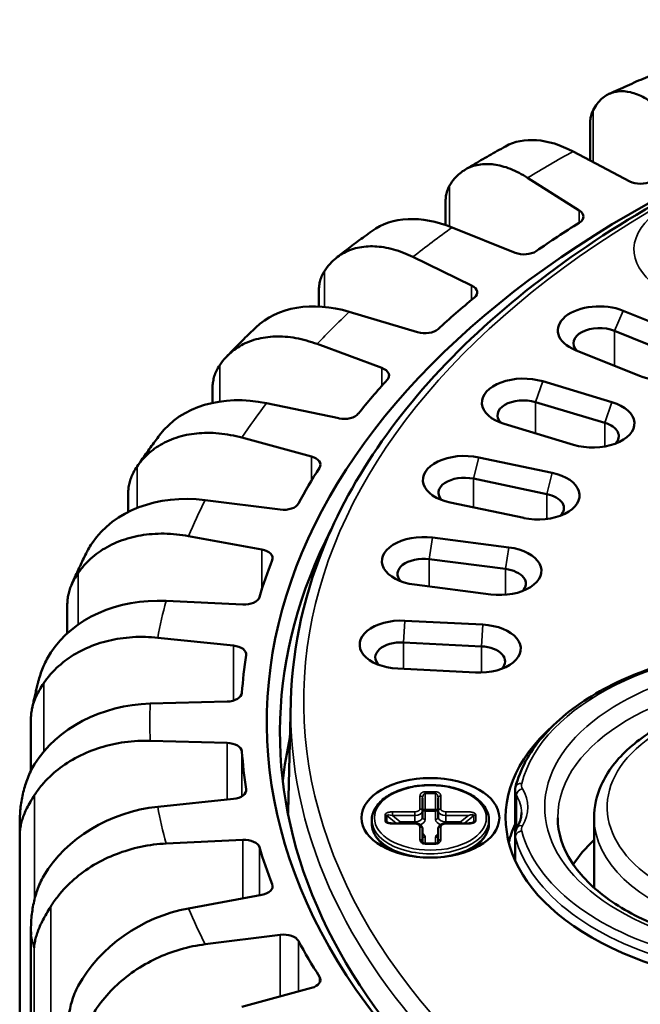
# Model space of a CAD drawing. Header units: millimetres. Extents: x 38 to 2514, y 38 to 1622.
# Tile 106 of 244: x 342 to 366, y 1400 to 1438. Entities that reach past the tile are written whole.
import ezdxf

# ---------------------------------------------------------------- set-up
doc = ezdxf.new("R2010")
doc.units = ezdxf.units.MM
doc.header["$LTSCALE"] = 7.692308
doc.layers.add('Visible (ISO)', color=7, linetype='Continuous', lineweight=50)
doc.layers.add('Visible Narrow (ISO)', color=7, linetype='Continuous', lineweight=35)

msp = doc.modelspace()

# ---------------------------------------------------------------- linework, layer by layer
at = {"layer": 'Visible (ISO)'}
for p, q in [((364.231, 1434.317), (364.231, 1432.853)), ((365.754, 1432.052), (363.57, 1433.201)), ((361.822, 1432.192), (363.811, 1430.93)), ((358.672, 1431.295), (358.672, 1430.375)), ((361.347, 1429.308), (358.921, 1430.282)), ((357.417, 1429.15), (359.674, 1428.05)), ((353.807, 1427.873), (353.807, 1427.243)), ((365.502, 1427.083), (367.959, 1426.089)), ((357.598, 1426.256), (354.973, 1427.038)), ((365.158, 1426.309), (367.615, 1425.316)), ((353.738, 1425.803), (356.224, 1424.882)), ((366.124, 1424.576), (363.666, 1425.569)), ((349.719, 1424.107), (349.719, 1423.54)), ((362.405, 1424.369), (365.066, 1423.569)), ((354.571, 1422.947), (351.792, 1423.525)), ((362.128, 1423.572), (364.789, 1422.772)), ((363.588, 1421.931), (360.927, 1422.73)), ((350.846, 1422.207), (353.52, 1421.481)), ((359.948, 1421.445), (362.767, 1420.853)), ((359.743, 1420.63), (362.562, 1420.038)), ((346.477, 1420.056), (346.477, 1419.346)), ((352.319, 1419.438), (349.432, 1419.801)), ((361.673, 1419.117), (358.854, 1419.709)), ((348.792, 1418.424), (351.607, 1417.905)), ((358.173, 1418.362), (361.102, 1417.987)), ((358.043, 1417.533), (360.972, 1417.159)), ((344.296, 1416.543), (344.296, 1416.543)), ((360.41, 1416.183), (357.481, 1416.558)), ((344.137, 1415.788), (344.137, 1414.686)), ((350.878, 1415.789), (347.934, 1415.932)), ((357.111, 1415.17), (360.099, 1415.019)), ((347.612, 1414.518), (350.52, 1414.216)), ((357.058, 1414.335), (360.047, 1414.184)), ((359.82, 1413.179), (356.832, 1413.33)), ((350.275, 1412.063), (347.324, 1411.983)), ((352.728, 1412.089), (352.619, 1407.841)), ((342.74, 1411.395), (342.74, 1409.408)), ((347.324, 1410.557), (350.275, 1410.477)), ((361.34, 1406.948), (361.34, 1408.651)), ((350.52, 1408.324), (347.612, 1408.022)), ((357.788, 1407.86), (357.788, 1408.356)), ((358.388, 1408.356), (358.388, 1407.86)), ((357.788, 1407.615), (357.788, 1407.86)), ((358.388, 1407.615), (358.388, 1407.86)), ((355.838, 1407.514), (355.838, 1407.374)), ((360.338, 1407.514), (360.338, 1407.374)), ((364.381, 1404.908), (364.381, 1407.596)), ((342.308, 1283.121), (342.308, 1407.187)), ((357.488, 1407.383), (356.63, 1407.383)), ((357.788, 1406.672), (357.788, 1407.168)), ((358.388, 1407.168), (358.388, 1406.672)), ((359.547, 1407.383), (358.688, 1407.383)), ((347.934, 1406.608), (350.878, 1406.751)), ((356.22, 1406.601), (356.084, 1406.761)), ((359.957, 1406.601), (360.093, 1406.761)), ((361.34, 1406.948), (361.34, 1405.967)), ((358.288, 1406.609), (357.888, 1406.609)), ((351.607, 1404.634), (348.792, 1404.116)), ((342.74, 1403.302), (342.74, 1280.996)), ((349.432, 1402.738), (352.319, 1403.102)), ((353.52, 1401.059), (350.846, 1400.333))]:
    msp.add_line(p, q, dxfattribs=at)
for centre, major_axis, ratio, start_param, end_param in [((399.808, 1411.27), (48, 0), 0.57735, 2.130446, 7.356794), ((363.571, 1429.115), (-2.692, 4.225), 0.603443, 5.471132, 6.246898), ((366.158, 1432.309), (-0.6, 0), 0.57735, 0.83236, 2.316398), ((363.368, 1430.697), (0.6, 0), 0.57735, 5.537583, 7.021622), ((358.924, 1426.196), (-3.211, 3.847), 0.669746, 5.389173, 6.23697), ((399.808, 1411.27), (-49, 0), 0.57735, 5.537583, 5.588891), ((361.69, 1429.593), (-0.6, 0), 0.57735, 0.96326, 2.447298), ((359.287, 1427.785), (0.6, 0), 0.57735, 5.668483, 7.152521), ((354.975, 1422.953), (-3.745, 3.331), 0.72451, 5.285348, 6.225492), ((399.808, 1411.27), (-49, 0), 0.57735, 5.668483, 5.71979), ((364.584, 1426.326), (-1.6, 0), 0.57735, 4.101524, 7.243116), ((357.874, 1426.563), (-0.6, 0), 0.57735, 1.094159, 2.578198), ((364.584, 1425.836), (-1, 0), 0.57735, 4.101524, 6.803527), ((367.042, 1425.332), (1.6, 0), 0.57735, 4.101524, 7.243116), ((355.9, 1424.59), (0.6, 0), 0.57735, 5.799383, 7.283421), ((399.808, 1411.27), (-49, 0), 0.57735, 5.799383, 5.85069), ((361.666, 1423.55), (-1.6, 0), 0.57735, 4.232423, 7.374016), ((351.794, 1419.439), (-4.26, 2.643), 0.76683, 5.156918, 6.213223), ((361.666, 1423.06), (-1, 0), 0.57735, 4.232423, 6.800991), ((364.327, 1422.75), (1.6, 0), 0.57735, 4.232423, 7.374016), ((354.775, 1423.272), (-0.6, 0), 0.57735, 1.225059, 2.709097), ((364.327, 1422.26), (1, 0), 0.57735, 5.76538, 7.374016), ((353.264, 1421.167), (0.6, 0), 0.57735, 5.930282, 7.414321), ((359.401, 1420.577), (-1.6, 0), 0.57735, 4.363323, 7.504916), ((399.808, 1411.27), (-49, 0), 0.57735, 5.930282, 5.98159), ((359.401, 1420.087), (-1, 0), 0.57735, 4.363323, 6.800991), ((362.22, 1419.985), (1.6, 0), 0.57735, 4.363323, 7.504916), ((349.434, 1415.716), (-4.693, 1.765), 0.796059, 5.003742, 6.095227), ((362.22, 1419.495), (1, 0), 0.57735, 5.76538, 7.504916), ((352.446, 1419.776), (0.6, 0), 0.57735, 4.497551, 5.98159), ((399.808, 1410.862), (-47.5, 0), 0.57735, 5.994011, 7.063334), ((357.827, 1417.46), (-1.6, 0), 0.57735, 4.494223, 7.635816), ((351.425, 1417.575), (0.6, 0), 0.57735, 6.061182, 7.54522), ((360.756, 1417.085), (1.6, 0), 0.57735, 4.494223, 7.635816), ((399.808, 1411.27), (-49, 0), 0.57735, 6.061182, 6.112489), ((357.827, 1416.97), (-1, 0), 0.57735, 4.494223, 6.800991), ((360.756, 1416.595), (1, 0), 0.57735, 5.76538, 7.635816), ((347.937, 1411.847), (-4.962, 0.723), 0.811809, 4.83063, 5.922116), ((350.929, 1416.134), (0.6, 0), 0.57735, 4.628451, 6.112489), ((356.971, 1414.25), (-1.6, 0), 0.57735, 4.625122, 7.766716), ((359.96, 1414.099), (1.6, 0), 0.57735, 4.625122, 7.766716), ((350.413, 1413.875), (0.6, 0), 0.57735, 6.192082, 7.67612), ((356.971, 1413.76), (-1, 0), 0.57735, 4.625122, 6.800991), ((399.808, 1411.27), (-49, 0), 0.57735, 6.192082, 6.243389), ((359.96, 1413.609), (1, 0), 0.57735, 5.76538, 7.766716), ((350.247, 1412.409), (0.6, 0), 0.57735, 4.759351, 6.243389), ((347.326, 1407.898), (-4.998, -0.397), 0.813896, 4.648303, 5.739789), ((372.231, 1407.596), (-11.25, 0), 0.57735, 5.702826, 8.528759), ((350.247, 1410.13), (0.6, 0), 0.57735, 0.039796, 1.523835), ((399.808, 1407.187), (-47.5, 0), 0.57735, 6.155923, 6.216146), ((399.808, 1411.27), (-49, 0), 0.57735, 0.039796, 0.091104), ((350.413, 1408.665), (0.6, 0), 0.57735, 4.89025, 6.374289), ((347.614, 1403.937), (-4.791, -1.474), 0.802267, 4.470864, 5.56235), ((372.231, 1405.718), (-11.25, 0), 0.57735, 6.029756, 6.138113), ((350.929, 1406.405), (0.6, 0), 0.57735, 0.170696, 1.654734), ((357.688, 1406.672), (0.1, 0), 0.816497, 0, 0.000106), ((358.488, 1406.672), (-0.1, 0), 0.816497, 6.283092, 6.283195), ((372.231, 1403.921), (-9.25, 0), 0.57735, 5.725814, 5.922221), ((399.808, 1411.27), (-49, 0), 0.57735, 0.170696, 0.222003), ((351.425, 1404.965), (0.6, 0), 0.57735, 5.02115, 6.505189), ((348.795, 1400.032), (4.396, 2.407), 0.777006, 1.169064, 2.26055), ((352.446, 1402.763), (0.6, 0), 0.57735, 0.301596, 1.785634), ((399.808, 1411.27), (-49, 0), 0.57735, 0.301596, 0.352903), ((353.264, 1401.372), (0.6, 0), 0.57735, 5.15205, 6.636088)]:
    msp.add_ellipse(centre, major_axis=major_axis, ratio=ratio, start_param=start_param, end_param=end_param, dxfattribs=at)
msp.add_ellipse((358.088, 1407.596), major_axis=(-2.65, 0), ratio=0.57735, dxfattribs=at)
for points, knots in [([(364.958, 1435.414), (365.073, 1435.467), (365.188, 1435.52), (365.419, 1435.625), (365.535, 1435.677), (365.767, 1435.78), (365.883, 1435.832), (366.116, 1435.934), (366.233, 1435.985), (366.468, 1436.087), (366.585, 1436.137), (366.703, 1436.187)], [0.11160725, 0.11160725, 0.11160725, 0.11160725, 0.11933731, 0.11933731, 0.12706737, 0.12706737, 0.13479744, 0.13479744, 0.1425275, 0.1425275, 0.15025756, 0.15025756, 0.15025756, 0.15025756]), ([(366.877, 1434.875), (366.701, 1435.022), (366.508, 1435.158), (366.13, 1435.364), (365.945, 1435.435), (365.619, 1435.513), (365.447, 1435.527), (365.127, 1435.487), (364.978, 1435.434), (364.729, 1435.285), (364.605, 1435.175), (364.44, 1434.959), (364.386, 1434.873), (364.339, 1434.783)], [-0.7413344, -0.7413344, -0.7413344, -0.7413344, -0.6484803, -0.6484803, -0.5556262, -0.5556262, -0.4629019, -0.4629019, -0.3701777, -0.3701777, -0.2775841, -0.2775841, -0.2268131, -0.2268131, -0.2268131, -0.2268131]), ([(374.325, 1434.727), (372.893, 1434.192), (371.511, 1433.612), (366.274, 1431.151), (362.869, 1428.942), (357.429, 1423.997), (355.392, 1421.26), (353.263, 1416.337), (352.783, 1414.216), (352.728, 1412.089)], [6.8575029, 6.8575029, 6.8575029, 6.8575029, 6.9663802, 6.9663802, 7.2881643, 7.2881643, 7.6093547, 7.6093547, 7.8391693, 7.8391693, 7.8391693, 7.8391693]), ([(364.339, 1434.783), (364.304, 1434.716), (364.256, 1434.584), (364.234, 1434.432), (364.231, 1434.342), (364.231, 1434.317)], [0, 0, 0, 0, 0.1428571, 0.2857143, 0.3425438, 0.3425438, 0.3425438, 0.3425438]), ([(359.414, 1432.496), (359.516, 1432.557), (359.619, 1432.618), (359.825, 1432.74), (359.928, 1432.8), (360.135, 1432.921), (360.239, 1432.981), (360.448, 1433.1), (360.553, 1433.16), (360.763, 1433.278), (360.868, 1433.337), (360.974, 1433.396)], [6.2641472, 6.2641472, 6.2641472, 6.2641472, 6.27177837, 6.27177837, 6.27940954, 6.27940954, 6.28704071, 6.28704071, 6.29467188, 6.29467188, 6.30230306, 6.30230306, 6.30230306, 6.30230306]), ([(361.822, 1432.192), (361.614, 1432.324), (361.387, 1432.444), (360.941, 1432.619), (360.723, 1432.675), (360.338, 1432.726), (360.136, 1432.726), (359.759, 1432.66), (359.583, 1432.594), (359.289, 1432.424), (359.143, 1432.304), (358.948, 1432.075), (358.885, 1431.984), (358.829, 1431.89)], [-0.7413344, -0.7413344, -0.7413344, -0.7413344, -0.6484803, -0.6484803, -0.5556262, -0.5556262, -0.4629019, -0.4629019, -0.3701777, -0.3701777, -0.2775841, -0.2775841, -0.2268131, -0.2268131, -0.2268131, -0.2268131]), ([(358.829, 1431.89), (358.788, 1431.82), (358.727, 1431.684), (358.681, 1431.491), (358.672, 1431.362), (358.672, 1431.296), (358.672, 1431.295)], [0, 0, 0, 0, 0.1428571, 0.2857143, 0.4285714, 0.4305461, 0.4305461, 0.4305461, 0.4305461]), ([(354.486, 1429.123), (354.574, 1429.192), (354.662, 1429.261), (354.84, 1429.398), (354.929, 1429.466), (355.108, 1429.602), (355.198, 1429.669), (355.379, 1429.804), (355.47, 1429.872), (355.652, 1430.005), (355.743, 1430.072), (355.835, 1430.139)], [6.1335518, 6.1335518, 6.1335518, 6.1335518, 6.1410638, 6.1410638, 6.14857579, 6.14857579, 6.15608779, 6.15608779, 6.16359979, 6.16359979, 6.17111179, 6.17111179, 6.17111179, 6.17111179]), ([(357.417, 1429.15), (357.181, 1429.266), (356.923, 1429.367), (356.417, 1429.506), (356.169, 1429.544), (355.733, 1429.564), (355.503, 1429.548), (355.075, 1429.451), (354.876, 1429.371), (354.542, 1429.178), (354.377, 1429.046), (354.155, 1428.801), (354.084, 1428.706), (354.02, 1428.606)], [-0.7413344, -0.7413344, -0.7413344, -0.7413344, -0.6484803, -0.6484803, -0.5556262, -0.5556262, -0.4629019, -0.4629019, -0.3701777, -0.3701777, -0.2775841, -0.2775841, -0.2268131, -0.2268131, -0.2268131, -0.2268131]), ([(354.02, 1428.606), (353.973, 1428.533), (353.901, 1428.393), (353.838, 1428.195), (353.811, 1428.023), (353.807, 1427.916), (353.807, 1427.873)], [0, 0, 0, 0, 0.1428571, 0.2857143, 0.4285714, 0.5225334, 0.5225334, 0.5225334, 0.5225334]), ([(350.257, 1425.316), (350.33, 1425.392), (350.403, 1425.467), (350.549, 1425.618), (350.623, 1425.693), (350.771, 1425.842), (350.846, 1425.917), (350.996, 1426.065), (351.071, 1426.14), (351.223, 1426.287), (351.299, 1426.361), (351.376, 1426.434)], [6.00299723, 6.00299723, 6.00299723, 6.00299723, 6.01037283, 6.01037283, 6.01774842, 6.01774842, 6.02512402, 6.02512402, 6.03249961, 6.03249961, 6.03987521, 6.03987521, 6.03987521, 6.03987521]), ([(353.738, 1425.803), (353.477, 1425.899), (353.193, 1425.98), (352.636, 1426.079), (352.363, 1426.098), (351.882, 1426.083), (351.629, 1426.048), (351.157, 1425.918), (350.938, 1425.822), (350.57, 1425.601), (350.387, 1425.457), (350.144, 1425.194), (350.065, 1425.093), (349.995, 1424.989)], [-0.7413344, -0.7413344, -0.7413344, -0.7413344, -0.6484803, -0.6484803, -0.5556262, -0.5556262, -0.4629019, -0.4629019, -0.3701777, -0.3701777, -0.2775841, -0.2775841, -0.2268131, -0.2268131, -0.2268131, -0.2268131]), ([(349.995, 1424.989), (349.943, 1424.912), (349.86, 1424.765), (349.781, 1424.562), (349.735, 1424.365), (349.72, 1424.214), (349.719, 1424.128), (349.719, 1424.108)], [0, 0, 0, 0, 0.1428571, 0.2857143, 0.4285714, 0.5714286, 0.6172871, 0.6172871, 0.6172871, 0.6172871]), ([(346.819, 1421.095), (346.874, 1421.176), (346.93, 1421.258), (347.043, 1421.42), (347.1, 1421.501), (347.215, 1421.663), (347.273, 1421.743), (347.389, 1421.904), (347.448, 1421.984), (347.567, 1422.144), (347.626, 1422.224), (347.686, 1422.304)], [5.87245911, 5.87245911, 5.87245911, 5.87245911, 5.87968988, 5.87968988, 5.88692065, 5.88692065, 5.89415142, 5.89415142, 5.90138219, 5.90138219, 5.90861296, 5.90861296, 5.90861296, 5.90861296]), ([(350.846, 1422.207), (350.566, 1422.283), (350.26, 1422.341), (349.661, 1422.396), (349.368, 1422.394), (348.851, 1422.341), (348.579, 1422.286), (348.072, 1422.119), (347.836, 1422.006), (347.44, 1421.757), (347.244, 1421.598), (346.982, 1421.315), (346.897, 1421.208), (346.822, 1421.099)], [-0.7413344, -0.7413344, -0.7413344, -0.7413344, -0.6484803, -0.6484803, -0.5556262, -0.5556262, -0.4629019, -0.4629019, -0.3701777, -0.3701777, -0.2775841, -0.2775841, -0.2268131, -0.2268131, -0.2268131, -0.2268131]), ([(346.822, 1421.099), (346.766, 1421.018), (346.674, 1420.865), (346.58, 1420.655), (346.519, 1420.454), (346.484, 1420.257), (346.477, 1420.126), (346.477, 1420.058), (346.477, 1420.057)], [0, 0, 0, 0, 0.1428571, 0.2857143, 0.4285714, 0.5714286, 0.7142857, 0.7163079, 0.7163079, 0.7163079, 0.7163079]), ([(348.792, 1418.424), (348.498, 1418.478), (348.176, 1418.512), (347.545, 1418.521), (347.236, 1418.495), (346.691, 1418.403), (346.405, 1418.327), (345.871, 1418.12), (345.623, 1417.988), (345.207, 1417.709), (345, 1417.535), (344.724, 1417.232), (344.635, 1417.118), (344.555, 1417.003)], [-0.7413344, -0.7413344, -0.7413344, -0.7413344, -0.6484803, -0.6484803, -0.5556262, -0.5556262, -0.4629019, -0.4629019, -0.3701777, -0.3701777, -0.2775841, -0.2775841, -0.2268131, -0.2268131, -0.2268131, -0.2268131]), ([(344.857, 1417.75), (344.882, 1417.801), (344.952, 1417.935), (345.033, 1418.068), (345.087, 1418.148)], [0.7986108, 0.7986108, 0.7986108, 0.7986108, 0.875, 1, 1, 1, 1]), ([(344.302, 1416.556), (344.335, 1416.633), (344.369, 1416.71), (344.439, 1416.867), (344.476, 1416.948), (344.55, 1417.109), (344.587, 1417.19), (344.663, 1417.35), (344.701, 1417.43), (344.778, 1417.59), (344.817, 1417.67), (344.857, 1417.75)], [5.74359865, 5.74359865, 5.74359865, 5.74359865, 5.74992734, 5.74992734, 5.75659415, 5.75659415, 5.76326095, 5.76326095, 5.76992776, 5.76992776, 5.77659457, 5.77659457, 5.77659457, 5.77659457]), ([(344.555, 1417.003), (344.497, 1416.918), (344.397, 1416.757), (344.29, 1416.54), (344.214, 1416.334), (344.165, 1416.133), (344.142, 1415.955), (344.137, 1415.837), (344.137, 1415.788)], [0, 0, 0, 0, 0.1428571, 0.2857143, 0.4285714, 0.5714286, 0.7142857, 0.8180181, 0.8180181, 0.8180181, 0.8180181]), ([(347.612, 1414.518), (347.307, 1414.549), (346.974, 1414.559), (346.323, 1414.519), (346.004, 1414.47), (345.441, 1414.335), (345.146, 1414.238), (344.594, 1413.99), (344.337, 1413.839), (343.907, 1413.527), (343.694, 1413.337), (343.408, 1413.013), (343.316, 1412.893), (343.234, 1412.771)], [-0.7413344, -0.7413344, -0.7413344, -0.7413344, -0.6484803, -0.6484803, -0.5556262, -0.5556262, -0.4629019, -0.4629019, -0.3701777, -0.3701777, -0.2775841, -0.2775841, -0.2268131, -0.2268131, -0.2268131, -0.2268131]), ([(361.356, 1408.778), (361.53, 1409.451), (361.884, 1410.102), (362.922, 1411.321), (363.617, 1411.885), (365.276, 1412.858), (366.244, 1413.266), (368.347, 1413.882), (369.482, 1414.09), (371.804, 1414.288), (372.992, 1414.277), (375.301, 1414.039), (376.423, 1413.811), (378.492, 1413.16), (379.437, 1412.735), (381.055, 1411.728), (381.728, 1411.144), (382.651, 1409.963), (382.95, 1409.379), (383.105, 1408.778)], [0.933414, 0.933414, 0.933414, 0.933414, 1.24242, 1.24242, 1.562785, 1.562785, 1.886628, 1.886628, 2.210048, 2.210048, 2.532953, 2.532953, 2.855885, 2.855885, 3.179371, 3.179371, 3.503161, 3.503161, 3.778975, 3.778975, 3.778975, 3.778975]), ([(343.006, 1412.765), (343.017, 1412.81), (343.053, 1412.945), (343.123, 1413.167), (343.225, 1413.431), (343.347, 1413.69), (343.448, 1413.863), (343.502, 1413.946)], [0.4391385, 0.4391385, 0.4391385, 0.4391385, 0.5, 0.625, 0.75, 0.875, 1, 1, 1, 1]), ([(343.234, 1412.771), (343.174, 1412.681), (343.069, 1412.513), (342.95, 1412.287), (342.861, 1412.075), (342.798, 1411.87), (342.757, 1411.671), (342.742, 1411.507), (342.741, 1411.418), (342.741, 1411.394)], [0, 0, 0, 0, 0.1428571, 0.2857143, 0.4285714, 0.5714286, 0.7142857, 0.8571429, 0.9117923, 0.9117923, 0.9117923, 0.9117923]), ([(342.785, 1411.802), (342.797, 1411.861), (342.809, 1411.919), (342.836, 1412.043), (342.851, 1412.109), (342.88, 1412.24), (342.895, 1412.306), (342.926, 1412.437), (342.941, 1412.503), (342.973, 1412.634), (342.989, 1412.699), (343.006, 1412.765)], [5.61685322, 5.61685322, 5.61685322, 5.61685322, 5.62141947, 5.62141947, 5.62657724, 5.62657724, 5.63173501, 5.63173501, 5.63689277, 5.63689277, 5.64205054, 5.64205054, 5.64205054, 5.64205054]), ([(380.081, 1407.596), (380.081, 1408.081), (379.958, 1408.565), (379.486, 1409.495), (379.124, 1409.939), (378.179, 1410.755), (377.582, 1411.12), (376.227, 1411.721), (375.466, 1411.954), (373.867, 1412.264), (373.029, 1412.342), (371.355, 1412.337), (370.521, 1412.254), (368.932, 1411.937), (368.179, 1411.701), (366.827, 1411.092), (366.228, 1410.718), (365.26, 1409.861), (364.887, 1409.376), (364.475, 1408.449), (364.381, 1408.023), (364.381, 1407.596)], [2.356194, 2.356194, 2.356194, 2.356194, 2.641186, 2.641186, 2.945293, 2.945293, 3.27237, 3.27237, 3.603129, 3.603129, 3.93215, 3.93215, 4.260366, 4.260366, 4.589433, 4.589433, 4.920217, 4.920217, 5.24685, 5.24685, 5.497787, 5.497787, 5.497787, 5.497787]), ([(347.324, 1410.557), (347.015, 1410.565), (346.677, 1410.549), (346.016, 1410.46), (345.692, 1410.386), (345.121, 1410.209), (344.821, 1410.088), (344.261, 1409.798), (344.001, 1409.628), (343.564, 1409.284), (343.347, 1409.077), (343.058, 1408.732), (342.964, 1408.604), (342.881, 1408.476)], [-0.7413344, -0.7413344, -0.7413344, -0.7413344, -0.6484803, -0.6484803, -0.5556262, -0.5556262, -0.4629019, -0.4629019, -0.3701777, -0.3701777, -0.2775841, -0.2775841, -0.2268131, -0.2268131, -0.2268131, -0.2268131]), ([(342.31, 1407.494), (342.312, 1407.572), (342.319, 1407.749), (342.342, 1408.014), (342.384, 1408.3), (342.442, 1408.58), (342.517, 1408.854), (342.612, 1409.125), (342.728, 1409.393), (342.826, 1409.574), (342.881, 1409.661)], [0.0244958, 0.0244958, 0.0244958, 0.0244958, 0.125, 0.25, 0.375, 0.5, 0.625, 0.75, 0.875, 1, 1, 1, 1]), ([(355.838, 1407.514), (355.838, 1407.653), (355.874, 1407.791), (356.014, 1408.057), (356.12, 1408.183), (356.396, 1408.414), (356.568, 1408.517), (356.959, 1408.685), (357.177, 1408.75), (357.636, 1408.836), (357.876, 1408.857), (358.356, 1408.853), (358.595, 1408.829), (359.049, 1408.737), (359.264, 1408.669), (359.648, 1408.495), (359.817, 1408.389), (360.091, 1408.148), (360.195, 1408.012), (360.312, 1407.753), (360.338, 1407.634), (360.338, 1407.514)], [4.712389, 4.712389, 4.712389, 4.712389, 5.006846, 5.006846, 5.316573, 5.316573, 5.642094, 5.642094, 5.969523, 5.969523, 6.295704, 6.295704, 6.621357, 6.621357, 6.94762, 6.94762, 7.27511, 7.27511, 7.600018, 7.600018, 7.853982, 7.853982, 7.853982, 7.853982]), ([(361.356, 1408.778), (361.354, 1408.769), (361.352, 1408.761), (361.349, 1408.744), (361.347, 1408.736), (361.344, 1408.719), (361.343, 1408.711), (361.342, 1408.694), (361.341, 1408.685), (361.34, 1408.668), (361.34, 1408.66), (361.34, 1408.651)], [5.3497711, 5.3497711, 5.3497711, 5.3497711, 5.3793743, 5.3793743, 5.4089775, 5.4089775, 5.4385807, 5.4385807, 5.4681839, 5.4681839, 5.4977871, 5.4977871, 5.4977871, 5.4977871]), ([(361.417, 1407.219), (361.44, 1407.258), (361.461, 1407.296), (361.498, 1407.374), (361.514, 1407.413), (361.541, 1407.491), (361.552, 1407.529), (361.571, 1407.607), (361.577, 1407.645), (361.586, 1407.723), (361.588, 1407.761), (361.588, 1407.8)], [2.0223001, 2.0223001, 2.0223001, 2.0223001, 2.089079, 2.089079, 2.1558579, 2.1558579, 2.2226367, 2.2226367, 2.2894156, 2.2894156, 2.3561945, 2.3561945, 2.3561945, 2.3561945]), ([(342.309, 1407.187), (342.309, 1407.208), (342.309, 1407.228), (342.309, 1407.269), (342.31, 1407.289), (342.31, 1407.33), (342.31, 1407.351), (342.31, 1407.391), (342.31, 1407.412), (342.311, 1407.453), (342.311, 1407.473), (342.311, 1407.494)], [5.497787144, 5.497787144, 5.497787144, 5.497787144, 5.499358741, 5.499358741, 5.500930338, 5.500930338, 5.502501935, 5.502501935, 5.504073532, 5.504073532, 5.505645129, 5.505645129, 5.505645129, 5.505645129]), ([(356.44, 1407.424), (356.441, 1407.423), (356.444, 1407.422), (356.449, 1407.418), (356.453, 1407.416), (356.463, 1407.411), (356.47, 1407.408), (356.488, 1407.402), (356.499, 1407.399), (356.528, 1407.392), (356.547, 1407.389), (356.587, 1407.384), (356.608, 1407.383), (356.63, 1407.383)], [0, 0, 0, 0, 0.00183142, 0.00183142, 0.00382444, 0.00382444, 0.00661613, 0.00661613, 0.01060845, 0.01060845, 0.01637277, 0.01637277, 0.022815, 0.022815, 0.022815, 0.022815]), ([(359.547, 1407.383), (359.58, 1407.383), (359.614, 1407.386), (359.659, 1407.394), (359.673, 1407.397), (359.695, 1407.404), (359.704, 1407.407), (359.718, 1407.413), (359.723, 1407.415), (359.731, 1407.42), (359.735, 1407.423), (359.737, 1407.424)], [0, 0, 0, 0, 0.00996306, 0.00996306, 0.01444366, 0.01444366, 0.01781545, 0.01781545, 0.02019502, 0.02019502, 0.02277743, 0.02277743, 0.02277743, 0.02277743]), ([(362.981, 1407.596), (362.981, 1407.024), (363.158, 1406.449), (363.854, 1405.38), (364.34, 1404.888), (365.562, 1404.023), (366.286, 1403.646), (367.914, 1403.036), (368.818, 1402.803), (370.716, 1402.507), (371.71, 1402.445), (373.684, 1402.501), (374.663, 1402.62), (376.033, 1402.92), (376.469, 1403.038), (376.885, 1403.174)], [5.497787, 5.497787, 5.497787, 5.497787, 5.857622, 5.857622, 6.181886, 6.181886, 6.493058, 6.493058, 6.804692, 6.804692, 7.117829, 7.117829, 7.431403, 7.431403, 7.584493, 7.584493, 7.584493, 7.584493]), ([(356.084, 1406.761), (356.052, 1406.797), (356.023, 1406.835), (355.972, 1406.913), (355.949, 1406.953), (355.909, 1407.034), (355.893, 1407.076), (355.866, 1407.159), (355.855, 1407.202), (355.842, 1407.288), (355.838, 1407.331), (355.838, 1407.374)], [4.2546263, 4.2546263, 4.2546263, 4.2546263, 4.3461789, 4.3461789, 4.4377314, 4.4377314, 4.5292839, 4.5292839, 4.6208364, 4.6208364, 4.712389, 4.712389, 4.712389, 4.712389]), ([(357.788, 1407.168), (357.788, 1407.188), (357.785, 1407.208), (357.77, 1407.247), (357.759, 1407.265), (357.73, 1407.3), (357.711, 1407.316), (357.669, 1407.343), (357.645, 1407.354), (357.595, 1407.371), (357.569, 1407.376), (357.524, 1407.382), (357.506, 1407.383), (357.488, 1407.383)], [4.712389, 4.712389, 4.712389, 4.712389, 4.924653, 4.924653, 5.156257, 5.156257, 5.445508, 5.445508, 5.759667, 5.759667, 6.073826, 6.073826, 6.283185, 6.283185, 6.283185, 6.283185]), ([(358.688, 1407.383), (358.661, 1407.383), (358.634, 1407.381), (358.582, 1407.371), (358.556, 1407.363), (358.508, 1407.343), (358.485, 1407.33), (358.444, 1407.297), (358.425, 1407.277), (358.4, 1407.232), (358.392, 1407.209), (358.389, 1407.179), (358.388, 1407.173), (358.388, 1407.168)], [0, 0, 0, 0, 0.314159, 0.314159, 0.628319, 0.628319, 0.942478, 0.942478, 1.256637, 1.256637, 1.510134, 1.510134, 1.570796, 1.570796, 1.570796, 1.570796]), ([(360.338, 1407.374), (360.338, 1407.331), (360.335, 1407.288), (360.321, 1407.202), (360.311, 1407.159), (360.284, 1407.076), (360.267, 1407.034), (360.228, 1406.953), (360.205, 1406.913), (360.153, 1406.835), (360.125, 1406.797), (360.093, 1406.761)], [1.5707964, 1.5707964, 1.5707964, 1.5707964, 1.6623489, 1.6623489, 1.7539014, 1.7539014, 1.8454539, 1.8454539, 1.9370065, 1.9370065, 2.028559, 2.028559, 2.028559, 2.028559]), ([(361.34, 1406.948), (361.34, 1406.968), (361.341, 1406.987), (361.345, 1407.025), (361.349, 1407.044), (361.357, 1407.081), (361.363, 1407.099), (361.375, 1407.135), (361.383, 1407.153), (361.399, 1407.187), (361.407, 1407.203), (361.417, 1407.219)], [0.7853982, 0.7853982, 0.7853982, 0.7853982, 0.852177, 0.852177, 0.9189559, 0.9189559, 0.9857348, 0.9857348, 1.0525137, 1.0525137, 1.1192925, 1.1192925, 1.1192925, 1.1192925]), ([(357.788, 1406.672), (357.788, 1406.667), (357.789, 1406.662), (357.795, 1406.649), (357.8, 1406.642), (357.815, 1406.63), (357.823, 1406.625), (357.838, 1406.618), (357.844, 1406.616), (357.854, 1406.613), (357.859, 1406.612), (357.871, 1406.609), (357.878, 1406.609), (357.887, 1406.609), (357.888, 1406.609), (357.888, 1406.609)], [0, 0, 0, 0, 0.00862722, 0.00862722, 0.01680032, 0.01680032, 0.02169371, 0.02169371, 0.02414179, 0.02414179, 0.02570024, 0.02570024, 0.0280141, 0.0280141, 0.02824754, 0.02824754, 0.02824754, 0.02824754]), ([(358.288, 1406.609), (358.295, 1406.609), (358.301, 1406.609), (358.312, 1406.61), (358.318, 1406.611), (358.329, 1406.614), (358.334, 1406.616), (358.346, 1406.621), (358.351, 1406.623), (358.362, 1406.63), (358.367, 1406.634), (358.377, 1406.643), (358.381, 1406.649), (358.387, 1406.66), (358.388, 1406.666), (358.388, 1406.672)], [0, 0, 0, 0, 0.00183655, 0.00183655, 0.00366419, 0.00366419, 0.00582837, 0.00582837, 0.00865623, 0.00865623, 0.01261258, 0.01261258, 0.0186339, 0.0186339, 0.02827189, 0.02827189, 0.02827189, 0.02827189]), ([(347.934, 1406.608), (347.626, 1406.593), (347.289, 1406.551), (346.629, 1406.412), (346.306, 1406.314), (345.737, 1406.093), (345.437, 1405.95), (344.879, 1405.618), (344.619, 1405.428), (344.184, 1405.05), (343.967, 1404.828), (343.679, 1404.46), (343.585, 1404.325), (343.502, 1404.191)], [-0.7413344, -0.7413344, -0.7413344, -0.7413344, -0.6484803, -0.6484803, -0.5556262, -0.5556262, -0.4629019, -0.4629019, -0.3701777, -0.3701777, -0.2775841, -0.2775841, -0.2268131, -0.2268131, -0.2268131, -0.2268131]), ([(349.432, 1402.738), (349.13, 1402.7), (348.799, 1402.634), (348.152, 1402.445), (347.836, 1402.322), (347.277, 1402.059), (346.984, 1401.894), (346.436, 1401.519), (346.182, 1401.31), (345.755, 1400.9), (345.543, 1400.661), (345.26, 1400.272), (345.168, 1400.13), (345.087, 1399.99)], [-0.7413344, -0.7413344, -0.7413344, -0.7413344, -0.6484803, -0.6484803, -0.5556262, -0.5556262, -0.4629019, -0.4629019, -0.3701777, -0.3701777, -0.2775841, -0.2775841, -0.2268131, -0.2268131, -0.2268131, -0.2268131])]:
    msp.add_open_spline(points, degree=3, knots=knots, dxfattribs=at)
for points in [[(342.881, 1408.476), (342.82, 1408.382), (342.711, 1408.205), (342.583, 1407.97), (342.482, 1407.751), (342.406, 1407.541), (342.352, 1407.338), (342.319, 1407.129), (342.31, 1407.005), (342.309, 1406.938)], [(352.619, 1407.841), (352.618, 1407.806), (352.618, 1407.772), (352.617, 1407.737)], [(342.745, 1403.101), (342.741, 1403.198), (342.738, 1403.395), (342.752, 1403.681), (342.781, 1403.969), (342.828, 1404.253), (342.892, 1404.532), (342.977, 1404.81), (343.085, 1405.087), (343.18, 1405.275), (343.234, 1405.366)], [(343.502, 1404.191), (343.441, 1404.092), (343.33, 1403.908), (343.195, 1403.663), (343.084, 1403.435), (342.996, 1403.219), (342.929, 1403.012), (342.884, 1402.799), (342.863, 1402.675), (342.858, 1402.607)], [(344.157, 1398.836), (344.149, 1398.932), (344.136, 1399.129), (344.137, 1399.415), (344.153, 1399.705), (344.188, 1399.992), (344.24, 1400.276), (344.314, 1400.56), (344.413, 1400.844), (344.503, 1401.039), (344.555, 1401.135)]]:
    msp.add_open_spline(points, degree=3, dxfattribs=at)
at = {"layer": 'Visible Narrow (ISO)'}
for p, q in [((364.339, 1434.783), (364.339, 1432.796)), ((358.829, 1431.89), (358.829, 1430.318)), ((363.811, 1430.464), (363.811, 1430.93)), ((354.02, 1428.606), (354.02, 1427.228)), ((359.674, 1427.501), (359.674, 1428.05)), ((365.502, 1427.083), (365.158, 1426.309)), ((365.158, 1424.966), (365.158, 1426.309)), ((349.995, 1424.989), (349.995, 1423.59)), ((356.224, 1424.199), (356.224, 1424.882)), ((362.405, 1424.369), (362.128, 1423.572)), ((362.128, 1422.37), (362.128, 1423.572)), ((365.066, 1423.569), (364.789, 1422.772)), ((364.789, 1421.865), (364.789, 1422.772)), ((353.52, 1420.551), (353.52, 1421.481)), ((359.948, 1421.445), (359.743, 1420.63)), ((346.822, 1421.099), (346.822, 1419.502)), ((362.767, 1420.853), (362.562, 1420.038)), ((359.743, 1419.522), (359.743, 1420.63)), ((362.562, 1419.083), (362.562, 1420.038)), ((358.173, 1418.362), (358.043, 1417.533)), ((351.607, 1416.36), (351.607, 1417.905)), ((361.102, 1417.987), (360.972, 1417.159)), ((358.043, 1416.486), (358.043, 1417.533)), ((344.555, 1417.003), (344.555, 1415.02)), ((360.972, 1416.17), (360.972, 1417.159)), ((357.111, 1415.17), (357.058, 1414.335)), ((360.099, 1415.019), (360.047, 1414.184)), ((350.52, 1412.101), (350.52, 1414.216)), ((357.058, 1413.318), (357.058, 1414.335)), ((360.047, 1413.177), (360.047, 1414.184)), ((343.234, 1412.771), (343.234, 1410.144)), ((350.275, 1408.298), (350.275, 1410.477)), ((350.846, 1408.425), (350.846, 1410.144)), ((351.011, 1408.696), (351.011, 1408.633)), ((357.888, 1408.601), (358.288, 1408.601)), ((357.888, 1408.536), (357.888, 1408.601)), ((357.888, 1408.536), (358.288, 1408.536)), ((357.888, 1408.536), (357.888, 1407.921)), ((358.288, 1407.921), (358.288, 1408.536)), ((342.881, 1408.476), (342.881, 1404.478)), ((357.688, 1407.942), (357.688, 1408.438)), ((358.488, 1408.438), (358.488, 1407.942)), ((361.395, 1408.462), (361.395, 1407.179)), ((356.63, 1407.827), (357.488, 1407.827)), ((356.63, 1407.687), (356.63, 1407.827)), ((357.488, 1407.687), (357.488, 1407.827)), ((357.888, 1407.856), (357.888, 1407.921)), ((357.888, 1407.921), (358.288, 1407.921)), ((357.888, 1407.856), (358.288, 1407.856)), ((357.888, 1407.534), (357.888, 1407.856)), ((358.288, 1407.856), (358.288, 1407.921)), ((358.288, 1407.856), (358.288, 1407.534)), ((358.688, 1407.827), (359.547, 1407.827)), ((358.688, 1407.687), (358.688, 1407.827)), ((356.347, 1407.48), (356.347, 1407.711)), ((356.418, 1407.456), (356.418, 1407.687)), ((356.79, 1407.383), (356.418, 1407.687)), ((356.418, 1407.456), (356.481, 1407.404)), ((356.63, 1407.687), (357.488, 1407.687)), ((356.93, 1407.442), (356.63, 1407.687)), ((356.93, 1407.442), (357.488, 1407.442)), ((356.93, 1407.383), (356.93, 1407.442)), ((357.488, 1407.442), (357.488, 1407.687)), ((357.488, 1407.383), (357.488, 1407.442)), ((358.688, 1407.442), (358.688, 1407.687)), ((358.688, 1407.687), (359.547, 1407.687)), ((358.688, 1407.442), (359.247, 1407.442)), ((358.688, 1407.383), (358.688, 1407.442)), ((359.547, 1407.687), (359.247, 1407.442)), ((359.247, 1407.383), (359.247, 1407.442)), ((359.759, 1407.687), (359.387, 1407.383)), ((359.696, 1407.404), (359.759, 1407.456)), ((359.759, 1407.687), (359.759, 1407.456)), ((359.83, 1407.711), (359.83, 1407.48)), ((356.63, 1407.365), (356.63, 1407.383)), ((357.488, 1407.365), (356.63, 1407.365)), ((357.488, 1407.383), (357.488, 1407.365)), ((357.688, 1406.753), (357.688, 1407.249)), ((358.488, 1407.249), (358.488, 1406.753)), ((358.688, 1407.383), (358.688, 1407.365)), ((359.547, 1407.365), (358.688, 1407.365)), ((359.547, 1407.383), (359.547, 1407.365)), ((342.31, 1406.938), (342.309, 1284.79)), ((350.878, 1404.5), (350.878, 1406.751)), ((357.888, 1406.609), (357.888, 1406.841)), ((358.288, 1406.841), (358.288, 1406.609)), ((361.351, 1406.863), (361.351, 1405.943)), ((351.52, 1404.618), (351.52, 1406.464)), ((357.888, 1406.59), (357.888, 1406.609)), ((358.288, 1406.59), (357.888, 1406.59)), ((358.288, 1406.609), (358.288, 1406.59)), ((352.01, 1405.041), (352.01, 1404.888)), ((343.502, 1404.191), (343.502, 1280.162)), ((342.745, 1403.101), (342.745, 1280.954)), ((352.319, 1400.733), (352.319, 1403.102)), ((353.019, 1400.923), (353.019, 1402.866)), ((342.858, 1402.607), (342.858, 1280.459)), ((353.827, 1401.492), (353.827, 1401.253))]:
    msp.add_line(p, q, dxfattribs=at)
for centre, major_axis, ratio, start_param, end_param in [((399.808, 1412.086), (-46.585, 0), 0.57735, 5.291187, 10.76401), ((399.808, 1411.27), (52.498, 0), 0.57735, 2.332661, 2.379728), ((369.756, 1429.437), (-3.847, 0), 0.57735, 3.372252, 8.966008), ((399.808, 1411.27), (52.498, 0), 0.57735, 2.463561, 2.510627), ((399.808, 1411.27), (52.498, 0), 0.57735, 2.594461, 2.641527), ((399.808, 1411.27), (-52.498, 0), 0.57735, 5.866953, 5.914019), ((399.808, 1411.27), (-52.498, 0), 0.57735, 5.997853, 6.044919), ((399.808, 1411.27), (-52.498, 0), 0.57735, 6.128753, 6.175819), ((372.231, 1408.004), (-10.75, 0), 0.57735, 3.289609, 6.135169), ((372.231, 1408.004), (-9.75, 0), 0.57735, 3.104743, 8.378815), ((372.231, 1407.596), (-9.25, 0), 0.57735, 3.181871, 6.283185), ((372.231, 1408.004), (7.35, 0), 0.57735, 5.983358, 11.657712), ((399.808, 1411.27), (-52.498, 0), 0.57735, 6.259652, 6.306718), ((399.808, 1411.687), (-47.085, 0), 0.57735, 6.268373, 9.43959), ((361.598, 1408.715), (-0.242, 0.063), 0.807569, 4.918004, 6.283185), ((362.34, 1408.855), (-0.75, 0), 0.57735, 6.135169, 6.61708), ((357.888, 1408.356), (0, 0.18), 0.554845, 0.000183, 1.572432), ((358.288, 1408.356), (0, 0.18), 0.554938, 4.71248, 6.283204), ((362.34, 1408.651), (-1, 0), 0.57735, 0, 0.333894), ((361.631, 1408.509), (-0.214, -0.129), 0.771404, 4.278388, 5.849184), ((358.088, 1408.004), (3.75, 0), 0.57735, 5.949291, 6.61708), ((357.688, 1408.356), (0.1, 0), 0.816497, 0.000007, 1.570789), ((358.488, 1408.356), (-0.1, 0), 0.816497, 4.712389, 6.283185), ((358.088, 1407.8), (3.5, 0), 0.57735, 0, 0.333894), ((399.808, 1411.27), (-52.498, 0), 0.57735, 0.107367, 0.154433), ((399.808, 1407.437), (-47.194, 0), 0.57735, 6.268373, 6.272183), ((357.488, 1407.942), (0.2, 0), 0.57735, 4.712389, 6.283185), ((357.488, 1407.86), (0.3, 0), 0.57735, 4.712389, 6.283185), ((357.688, 1407.86), (0.1, 0), 0.816497, 0, 1.570796), ((357.888, 1407.938), (-0.1, 0), 0.816497, 0, 1.570796), ((357.888, 1407.938), (-0.1, 0), 0.169102, 0, 1.570796), ((358.288, 1407.938), (0.1, 0), 0.169102, 4.712389, 6.283185), ((358.288, 1407.938), (0.1, 0), 0.816497, 4.712389, 6.283185), ((358.488, 1407.86), (-0.1, 0), 0.816497, 4.712389, 6.283185), ((358.688, 1407.86), (-0.3, 0), 0.57735, 0, 1.570796), ((358.688, 1407.942), (-0.2, 0), 0.57735, 0, 1.570796), ((358.088, 1407.514), (-2.25, 0), 0.57735, 0, 3.141593), ((356.347, 1407.629), (0.1, 0), 0.816497, 0.785444, 1.570861), ((356.347, 1407.398), (0.1, 0), 0.816497, 0.785402, 1.570796), ((356.63, 1407.629), (-0.212, 0.062), 0.252116, 4.785999, 6.356723), ((356.63, 1407.398), (-0.211, 0.062), 0.252064, 0.073296, 0.537475), ((356.93, 1407.384), (0.0632, 0.0775), 0.408248, 1.107149, 1.910444), ((357.488, 1407.615), (0.3, 0), 0.57735, 4.712389, 6.283185), ((357.488, 1407.534), (0.4, 0), 0.57735, 5.226472, 6.283185), ((357.888, 1407.615), (-0.1, 0), 0.816497, 0, 1.570796), ((358.288, 1407.615), (0.1, 0), 0.816497, 4.712389, 6.283185), ((358.688, 1407.534), (-0.4, 0), 0.57735, 0, 1.056713), ((358.688, 1407.615), (-0.3, 0), 0.57735, 0, 1.570796), ((359.247, 1407.384), (0.0632, -0.0775), 0.408248, 1.231149, 2.034444), ((359.547, 1407.63), (-0.211, -0.062), 0.252105, 3.067835, 4.640084), ((359.547, 1407.398), (-0.212, -0.062), 0.252137, 2.604429, 3.068047), ((359.83, 1407.629), (-0.1, 0), 0.816497, 4.712389, 5.497784), ((359.83, 1407.398), (-0.1, 0), 0.816497, 4.712307, 5.497724), ((372.231, 1407.596), (-7.85, 0), 0.57735, 0, 2.184188), ((399.808, 1407.187), (-57.5, 0), 0.57735, 0, 0.007508), ((358.088, 1407.374), (-2.25, 0), 0.57735, 0, 3.141593), ((357.488, 1407.249), (0.2, 0), 0.57735, 0, 1.570796), ((357.688, 1407.168), (0.1, 0), 0.816497, 0, 1.570796), ((358.488, 1407.168), (-0.1, 0), 0.816497, 4.712389, 6.283185), ((358.688, 1407.249), (-0.2, 0), 0.57735, 4.712389, 6.283185), ((361.598, 1406.884), (-0.242, -0.063), 0.807569, 4.50669, 6.07757), ((361.631, 1407.09), (-0.214, 0.129), 0.771404, 5.14639, 6.283185), ((362.34, 1407.152), (-0.75, 0), 0.57735, 5.949291, 6.431201), ((372.231, 1408.004), (-10.75, 0), 0.57735, 0.148016, 2.120353), ((358.088, 1407.331), (2.235, 0), 0.57735, 3.599355, 4.231805), ((357.688, 1406.672), (0.1, 0), 0.816497, 0.000106, 1.570796), ((357.488, 1406.841), (0.4, 0), 0.57735, 0, 0.722735), ((357.888, 1406.923), (-0.1, 0), 0.816497, 0, 1.570796), ((358.688, 1406.841), (-0.4, 0), 0.57735, 5.560451, 6.283185), ((358.288, 1406.923), (0.1, 0), 0.816497, 4.712389, 6.283185), ((358.488, 1406.672), (-0.1, 0), 0.816497, 4.712414, 6.283092), ((358.088, 1407.331), (2.235, 0), 0.57735, 5.192973, 5.825423), ((362.34, 1406.948), (-1, 0), 0.57735, 0, 0.148016), ((372.231, 1407.8), (-11, 0), 0.57735, 0.148016, 2.194269), ((358.088, 1407.133), (-2.083, 0), 0.57735, 0.457762, 0.657248), ((358.088, 1407.133), (-2.083, 0), 0.57735, 2.484345, 2.683831), ((399.808, 1411.27), (-52.498, 0), 0.57735, 0.238266, 0.285332), ((399.808, 1407.187), (-57.5, 0), 0.57735, 0.123392, 0.138408)]:
    msp.add_ellipse(centre, major_axis=major_axis, ratio=ratio, start_param=start_param, end_param=end_param, dxfattribs=at)
msp.add_ellipse((358.088, 1407.596), major_axis=(-2.15, 0), ratio=0.57735, dxfattribs=at)
for points in [[(357.688, 1408.438), (357.688, 1408.453), (357.693, 1408.481), (357.712, 1408.517), (357.738, 1408.548), (357.771, 1408.572), (357.809, 1408.589), (357.849, 1408.599), (357.875, 1408.601), (357.888, 1408.601)], [(359.547, 1407.827), (359.573, 1407.827), (359.622, 1407.824), (359.685, 1407.813), (359.737, 1407.798), (359.779, 1407.779), (359.809, 1407.757), (359.826, 1407.734), (359.83, 1407.719), (359.83, 1407.711)], [(356.63, 1407.365), (356.604, 1407.365), (356.555, 1407.368), (356.492, 1407.378), (356.439, 1407.393), (356.398, 1407.412), (356.368, 1407.434), (356.35, 1407.458), (356.347, 1407.473), (356.347, 1407.48)], [(358.488, 1406.753), (358.488, 1406.738), (358.483, 1406.71), (358.465, 1406.674), (358.439, 1406.644), (358.406, 1406.619), (358.367, 1406.602), (358.327, 1406.592), (358.301, 1406.59), (358.288, 1406.59)]]:
    msp.add_open_spline(points, degree=3, dxfattribs=at)
for points in [[(358.288, 1408.601), (358.301, 1408.601), (358.327, 1408.599), (358.367, 1408.589), (358.406, 1408.572), (358.439, 1408.548), (358.465, 1408.517), (358.483, 1408.481), (358.488, 1408.453), (358.488, 1408.438)], [(356.347, 1407.711), (356.347, 1407.719), (356.35, 1407.733), (356.368, 1407.757), (356.398, 1407.779), (356.439, 1407.798), (356.492, 1407.813), (356.555, 1407.824), (356.604, 1407.827), (356.63, 1407.827)], [(359.83, 1407.48), (359.83, 1407.473), (359.826, 1407.458), (359.809, 1407.434), (359.779, 1407.412), (359.737, 1407.393), (359.685, 1407.378), (359.622, 1407.368), (359.573, 1407.365), (359.547, 1407.365)], [(357.888, 1406.59), (357.875, 1406.59), (357.85, 1406.592), (357.809, 1406.602), (357.771, 1406.619), (357.738, 1406.644), (357.712, 1406.674), (357.693, 1406.71), (357.688, 1406.738), (357.688, 1406.753)]]:
    msp.add_open_spline(points, degree=3, knots=[0.0000005, 0.0000005, 0.0000005, 0.0000005, 0.1428571, 0.2857143, 0.4285714, 0.5714286, 0.7142857, 0.8571429, 1, 1, 1, 1], dxfattribs=at)

doc.saveas('drawing.dxf')
